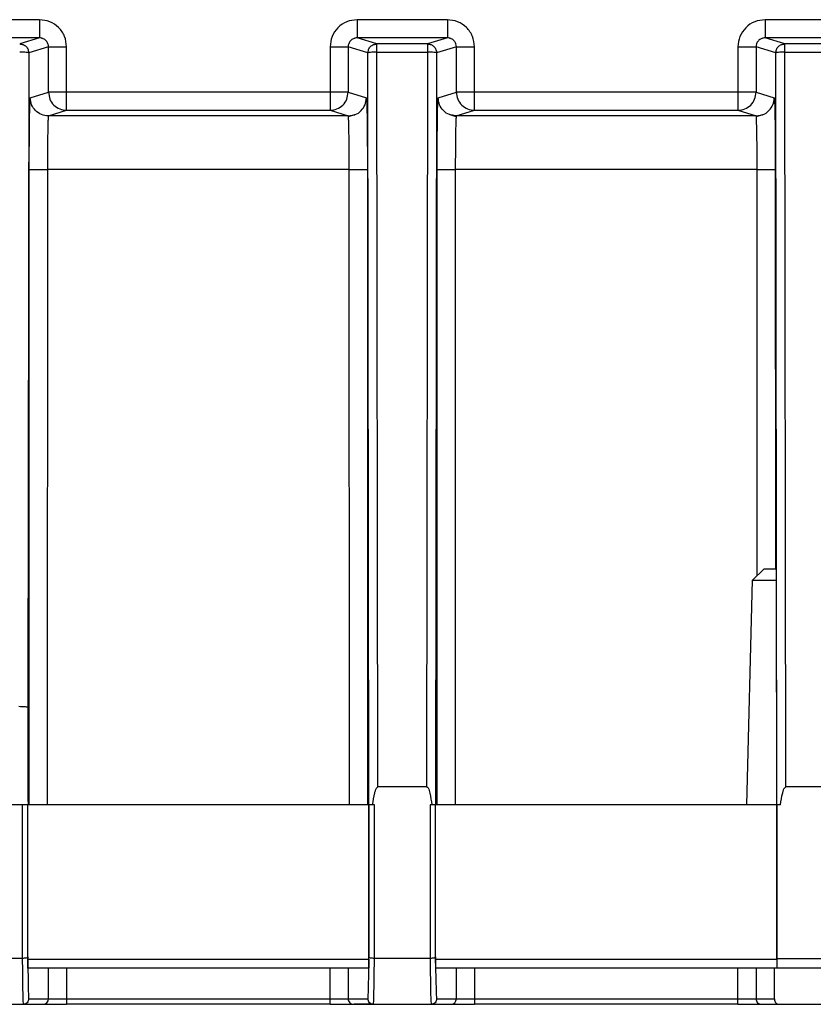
# Model space of a CAD drawing. Header units: millimetres. Extents: x -400 to 1650, y 544 to 1669.
# Tile 21 of 33: x 1315 to 1358, y 991 to 1045. Entities that reach past the tile are written whole.
import ezdxf

# ---------------------------------------------------------------- set-up
doc = ezdxf.new("R2010")
doc.units = ezdxf.units.MM

# ---------------------------------------------------------------- blocks, each defined once
blk = doc.blocks.new('Drawing View13')
at = {"color": 7, "linetype": 'Continuous', "lineweight": 25}
for p, q in [((26.633, 54.322), (21.661, 54.322)), ((49.133, 54.322), (44.161, 54.322)), ((71.633, 54.322), (66.661, 54.322)), ((26.633, 53.322), (21.661, 53.322)), ((26.633, 53.322), (25.542, 52.987)), ((45.251, 52.987), (44.161, 53.322)), ((49.133, 53.322), (44.161, 53.322)), ((49.133, 53.322), (48.042, 52.987)), ((67.751, 52.987), (66.661, 53.322)), ((71.633, 53.322), (66.661, 53.322)), ((27.133, 52.822), (26.042, 52.487)), ((27.133, 50.322), (27.133, 52.822)), ((28.133, 50.322), (28.133, 52.822)), ((42.661, 52.822), (42.661, 50.322)), ((43.66, 52.822), (43.66, 50.322)), ((44.751, 52.487), (43.66, 52.822)), ((48.042, 52.987), (45.251, 52.987)), ((49.633, 52.822), (48.542, 52.487)), ((49.633, 50.322), (49.633, 52.822)), ((50.633, 50.322), (50.633, 52.822)), ((65.161, 52.822), (65.161, 50.322)), ((66.16, 52.822), (66.16, 50.322)), ((67.251, 52.487), (66.16, 52.822)), ((70.542, 52.987), (67.751, 52.987)), ((26.042, 52.487), (25.994, 16.393)), ((44.807, 11), (44.751, 52.487)), ((45.302, 12.003), (45.251, 52.535)), ((45.251, 52.535), (48.043, 52.535)), ((48.043, 52.535), (47.991, 12.003)), ((48.542, 52.487), (48.486, 11)), ((67.307, 11), (67.251, 52.487)), ((67.802, 12.003), (67.751, 52.535)), ((67.751, 52.535), (70.543, 52.535)), ((26.127, 50.013), (27.133, 50.322)), ((42.661, 50.322), (28.133, 50.322)), ((43.66, 50.322), (44.667, 50.013)), ((48.627, 50.013), (49.633, 50.322)), ((65.161, 50.322), (50.633, 50.322)), ((66.16, 50.322), (67.167, 50.013)), ((27.127, 49.013), (28.133, 49.322)), ((43.667, 49.013), (27.127, 49.013)), ((28.133, 49.322), (42.661, 49.322)), ((42.661, 49.322), (43.667, 49.013)), ((43.667, 49.013), (43.992, 49.077)), ((43.677, 48.948), (43.667, 49.013)), ((44.01, 49.074), (43.669, 48.957)), ((49.618, 48.959), (49.283, 49.074)), ((49.627, 49.013), (49.301, 49.078)), ((49.627, 49.013), (49.616, 48.948)), ((49.627, 49.013), (50.633, 49.322)), ((66.167, 49.013), (49.627, 49.013)), ((50.633, 49.322), (65.161, 49.322)), ((65.161, 49.322), (66.167, 49.013)), ((66.167, 49.013), (66.492, 49.077)), ((66.177, 48.945), (66.167, 49.013)), ((66.51, 49.074), (66.175, 48.959)), ((26.065, 11), (26.071, 46.065)), ((27.071, 46.052), (27.065, 11)), ((43.723, 46.052), (27.071, 46.052)), ((43.728, 11), (43.723, 46.052)), ((44.722, 46.065), (44.729, 11)), ((48.565, 11), (48.571, 46.065)), ((49.571, 46.052), (49.565, 11)), ((66.223, 46.052), (49.571, 46.052)), ((66.226, 23.648), (66.223, 46.052)), ((67.222, 46.065), (67.226, 24)), ((65.971, 23.4), (66.587, 24)), ((67.267, 24), (67.279, 23.4)), ((65.647, 11), (65.971, 23.4)), ((67.279, 23.4), (67.284, 11)), ((47.991, 12.003), (45.302, 12.003)), ((70.491, 12.003), (67.802, 12.003)), ((25.685, 11), (22.609, 11)), ((25.985, 11), (25.685, 11)), ((25.685, 11), (25.685, 2.531)), ((25.985, 2.611), (25.985, 11)), ((44.806, 11), (25.987, 11)), ((25.988, 2.5), (25.988, 11)), ((44.806, 2.5), (44.806, 11)), ((44.809, 11), (44.809, 2.611)), ((44.972, 11), (44.809, 11)), ((45.012, 11), (44.971, 11)), ((45.109, 11), (45.012, 11)), ((45.109, 2.531), (45.109, 11)), ((48.281, 11), (48.185, 11)), ((48.185, 11), (48.185, 2.531)), ((48.322, 11), (48.281, 11)), ((48.485, 11), (48.322, 11)), ((48.485, 2.611), (48.485, 11)), ((67.306, 11), (48.487, 11)), ((48.488, 2.5), (48.488, 11)), ((67.306, 2.5), (67.306, 11)), ((67.307, 11), (67.308, 11)), ((67.308, 11), (67.312, 11)), ((67.312, 11), (67.313, 2.531)), ((67.512, 11), (67.312, 11)), ((25.685, 2.531), (22.609, 2.531)), ((25.988, 2.293), (25.988, 2.5)), ((25.988, 2.5), (44.806, 2.5)), ((25.988, 2.293), (26.004, 1.125)), ((44.804, 2.139), (44.809, 2.611)), ((48.185, 2.531), (45.109, 2.531)), ((48.488, 2.293), (48.488, 2.5)), ((48.488, 2.5), (67.306, 2.5)), ((48.488, 2.293), (48.504, 1.125)), ((67.313, 2.531), (67.308, 2)), ((67.313, 2.531), (70.981, 2.531)), ((44.799, 2), (25.995, 2)), ((27.133, 0.3), (27.133, 2)), ((28.133, 2), (28.133, 0.3)), ((42.661, 0.3), (42.661, 2)), ((43.66, 2), (43.66, 0.3)), ((67.289, 2), (48.495, 2)), ((49.633, 0.3), (49.633, 2)), ((50.633, 2), (50.633, 0.3)), ((65.161, 0.3), (65.161, 2)), ((66.16, 2), (66.16, 0.3)), ((67.18, 0.3), (67.18, 2)), ((67.307, 2), (67.299, 2)), ((70.986, 2), (67.307, 2)), ((22.552, 0), (25.741, 0)), ((25.741, 0), (26.833, 0)), ((26.035, 0.316), (26.041, 0.3)), ((26.041, 0.3), (27.133, 0.3)), ((26.833, 0), (28.133, 0)), ((27.133, 0.3), (28.133, 0.3)), ((28.133, 0.3), (28.133, 0)), ((28.133, 0.3), (42.661, 0.3)), ((42.661, 0), (28.133, 0)), ((42.661, 0.3), (43.66, 0.3)), ((42.661, 0), (42.661, 0.3)), ((42.661, 0), (43.96, 0)), ((43.66, 0.3), (44.752, 0.3)), ((43.96, 0), (45.052, 0)), ((45.042, 0), (43.987, 0)), ((44.752, 0.3), (44.759, 0.326)), ((44.759, 0.326), (44.772, 0.53)), ((48.241, 0), (49.333, 0)), ((48.535, 0.316), (48.541, 0.3)), ((48.541, 0.3), (49.633, 0.3)), ((49.333, 0), (50.633, 0)), ((49.633, 0.3), (50.633, 0.3)), ((50.633, 0.3), (50.633, 0)), ((50.633, 0.3), (65.161, 0.3)), ((65.161, 0), (50.633, 0)), ((65.161, 0.3), (66.16, 0.3)), ((65.161, 0), (65.161, 0.3)), ((65.161, 0), (66.46, 0)), ((66.16, 0.3), (67.18, 0.3)), ((66.46, 0), (67.48, 0)), ((45.052, 0), (48.241, 0)), ((67.48, 0), (70.813, 0))]:
    blk.add_line(p, q, dxfattribs=at)
for centre, start, end in [((26.833, 0.3), 270.0032, 0.0028), ((43.96, 0.3), 179.9972, 269.9972), ((49.333, 0.3), 270.0036, 0.0028), ((66.46, 0.3), 179.9972, 269.9972)]:
    blk.add_arc(centre, 0.3, start, end, dxfattribs=at)
for points in [[(26.633, 54.322), (26.633, 54.192), (26.633, 53.93), (26.633, 53.6), (26.633, 53.369), (26.633, 53.338), (26.633, 53.322)], [(49.133, 54.322), (49.133, 54.192), (49.133, 53.93), (49.133, 53.6), (49.133, 53.369), (49.133, 53.338), (49.133, 53.322)], [(44.161, 54.322), (44.161, 54.192), (44.161, 53.93), (44.161, 53.6), (44.161, 53.369), (44.161, 53.338), (44.161, 53.322)], [(66.661, 54.322), (66.661, 54.192), (66.661, 53.93), (66.661, 53.6), (66.661, 53.369), (66.661, 53.338), (66.661, 53.322)], [(25.542, 52.987), (25.608, 52.979), (25.739, 52.964), (25.904, 52.849), (26.02, 52.683), (26.035, 52.552), (26.042, 52.487)], [(27.133, 52.822), (27.15, 52.822), (27.183, 52.822), (27.415, 52.822), (27.743, 52.822), (28.003, 52.822), (28.133, 52.822)], [(42.661, 52.822), (42.79, 52.822), (43.05, 52.822), (43.379, 52.822), (43.611, 52.822), (43.644, 52.822), (43.66, 52.822)], [(44.751, 52.487), (44.759, 52.552), (44.774, 52.683), (44.889, 52.849), (45.055, 52.964), (45.186, 52.979), (45.251, 52.987)], [(45.251, 52.535), (45.251, 52.595), (45.251, 52.716), (45.251, 52.864), (45.251, 52.966), (45.251, 52.98), (45.251, 52.987)], [(48.042, 52.987), (48.108, 52.979), (48.239, 52.964), (48.404, 52.849), (48.52, 52.683), (48.535, 52.552), (48.542, 52.487)], [(48.042, 52.987), (48.042, 52.98), (48.042, 52.966), (48.042, 52.864), (48.042, 52.716), (48.042, 52.595), (48.042, 52.535)], [(49.633, 52.822), (49.65, 52.822), (49.683, 52.822), (49.915, 52.822), (50.243, 52.822), (50.503, 52.822), (50.633, 52.822)], [(65.161, 52.822), (65.29, 52.822), (65.55, 52.822), (65.879, 52.822), (66.111, 52.822), (66.144, 52.822), (66.16, 52.822)], [(67.251, 52.487), (67.259, 52.552), (67.274, 52.683), (67.389, 52.849), (67.555, 52.964), (67.686, 52.979), (67.751, 52.987)], [(67.751, 52.535), (67.751, 52.595), (67.751, 52.716), (67.751, 52.864), (67.751, 52.966), (67.751, 52.98), (67.751, 52.987)], [(26.042, 52.487), (26.034, 52.493), (26.017, 52.505), (25.901, 52.521), (25.737, 52.532), (25.607, 52.534), (25.542, 52.535)], [(45.251, 52.535), (45.186, 52.534), (45.056, 52.532), (44.892, 52.521), (44.776, 52.505), (44.759, 52.493), (44.751, 52.487)], [(48.542, 52.487), (48.534, 52.493), (48.517, 52.505), (48.402, 52.521), (48.237, 52.532), (48.107, 52.534), (48.043, 52.535)], [(67.751, 52.535), (67.686, 52.534), (67.556, 52.532), (67.392, 52.521), (67.276, 52.505), (67.259, 52.493), (67.251, 52.487)], [(27.127, 49.013), (26.996, 49.028), (26.734, 49.058), (26.403, 49.289), (26.172, 49.62), (26.142, 49.882), (26.127, 50.013)], [(27.133, 50.322), (27.148, 50.191), (27.178, 49.929), (27.409, 49.599), (27.74, 49.367), (28.002, 49.337), (28.133, 49.322)], [(28.133, 50.322), (28.003, 50.322), (27.743, 50.322), (27.415, 50.322), (27.183, 50.322), (27.15, 50.322), (27.133, 50.322)], [(28.133, 49.322), (28.133, 49.338), (28.133, 49.369), (28.133, 49.6), (28.133, 49.93), (28.133, 50.192), (28.133, 50.322)], [(42.661, 49.322), (42.792, 49.337), (43.054, 49.367), (43.384, 49.599), (43.615, 49.929), (43.645, 50.191), (43.66, 50.322)], [(43.66, 50.322), (43.644, 50.322), (43.611, 50.322), (43.379, 50.322), (43.05, 50.322), (42.79, 50.322), (42.661, 50.322)], [(42.661, 50.322), (42.661, 50.192), (42.661, 49.93), (42.661, 49.6), (42.661, 49.369), (42.661, 49.338), (42.661, 49.322)], [(49.633, 50.322), (49.648, 50.191), (49.678, 49.929), (49.909, 49.599), (50.24, 49.367), (50.502, 49.337), (50.633, 49.322)], [(50.633, 50.322), (50.503, 50.322), (50.243, 50.322), (49.915, 50.322), (49.683, 50.322), (49.65, 50.322), (49.633, 50.322)], [(50.633, 49.322), (50.633, 49.338), (50.633, 49.369), (50.633, 49.6), (50.633, 49.93), (50.633, 50.192), (50.633, 50.322)], [(65.161, 49.322), (65.292, 49.337), (65.554, 49.367), (65.884, 49.599), (66.115, 49.929), (66.145, 50.191), (66.16, 50.322)], [(66.16, 50.322), (66.144, 50.322), (66.111, 50.322), (65.879, 50.322), (65.55, 50.322), (65.29, 50.322), (65.161, 50.322)], [(65.161, 50.322), (65.161, 50.192), (65.161, 49.93), (65.161, 49.6), (65.161, 49.369), (65.161, 49.338), (65.161, 49.322)], [(26.071, 46.065), (26.088, 46.064), (26.121, 46.06), (26.353, 46.056), (26.681, 46.053), (26.941, 46.052), (27.071, 46.052)], [(43.723, 46.052), (43.853, 46.052), (44.112, 46.053), (44.441, 46.056), (44.673, 46.06), (44.706, 46.064), (44.722, 46.065)], [(48.571, 46.065), (48.588, 46.064), (48.621, 46.06), (48.853, 46.056), (49.181, 46.053), (49.441, 46.052), (49.571, 46.052)], [(66.223, 46.052), (66.353, 46.052), (66.612, 46.053), (66.941, 46.056), (67.173, 46.06), (67.206, 46.064), (67.222, 46.065)], [(65.971, 23.4), (65.988, 23.4), (66.022, 23.4), (66.294, 23.4), (66.704, 23.4), (67.087, 23.4), (67.279, 23.4)], [(25.493, 16.441), (25.558, 16.44), (25.688, 16.438), (25.853, 16.427), (25.969, 16.411), (25.985, 16.399), (25.994, 16.393)], [(25.994, 16.393), (25.993, 15.482), (25.992, 13.661), (25.998, 11.887), (26.001, 11)], [(25.995, 2), (25.994, 2.004), (25.993, 2.012), (25.991, 2.075), (25.99, 2.17), (25.988, 2.254), (25.988, 2.296)], [(44.806, 2.5), (44.806, 2.466), (44.805, 2.399), (44.805, 2.303), (44.804, 2.214), (44.804, 2.164), (44.804, 2.14)], [(48.495, 2), (48.494, 2.004), (48.493, 2.012), (48.491, 2.075), (48.49, 2.17), (48.488, 2.254), (48.488, 2.296)], [(67.306, 2.5), (67.305, 2.434), (67.304, 2.303), (67.302, 2.138), (67.3, 2.023), (67.299, 2.008), (67.299, 2)], [(44.804, 2.14), (44.804, 2.119), (44.803, 2.077), (44.801, 2.034), (44.8, 2.005), (44.799, 2.002), (44.799, 2)], [(26.041, 0.3), (26.037, 0.261), (26.028, 0.182), (25.959, 0.083), (25.859, 0.014), (25.781, 0.005), (25.741, 0)], [(45.052, 0), (45.013, 0.005), (44.934, 0.014), (44.835, 0.083), (44.766, 0.182), (44.757, 0.261), (44.752, 0.3)], [(48.541, 0.3), (48.537, 0.261), (48.528, 0.182), (48.459, 0.083), (48.359, 0.014), (48.281, 0.005), (48.241, 0)]]:
    blk.add_open_spline(points, degree=3, dxfattribs=at)
for points, knots in [([(28.133, 52.822), (28.11, 53.02), (28.064, 53.416), (27.714, 53.913), (27.217, 54.256), (26.826, 54.3), (26.633, 54.322)], [0, 0, 0, 0, 0.251221, 0.503357, 0.753722, 1, 1, 1, 1]), ([(44.161, 54.322), (43.964, 54.3), (43.57, 54.254), (43.074, 53.907), (42.728, 53.411), (42.683, 53.018), (42.661, 52.822)], [0, 0, 0, 0, 0.250319, 0.500644, 0.750626, 1, 1, 1, 1]), ([(50.633, 52.822), (50.61, 53.02), (50.564, 53.416), (50.214, 53.913), (49.717, 54.256), (49.326, 54.3), (49.133, 54.322)], [0, 0, 0, 0, 0.251221, 0.503357, 0.753722, 1, 1, 1, 1]), ([(66.661, 54.322), (66.464, 54.3), (66.07, 54.254), (65.574, 53.907), (65.228, 53.411), (65.183, 53.018), (65.161, 52.822)], [0, 0, 0, 0, 0.250319, 0.500644, 0.750626, 1, 1, 1, 1]), ([(26.79, 53.294), (26.774, 53.3), (26.724, 53.319), (26.67, 53.321), (26.633, 53.322)], [0, 0, 0, 0, 0.311019, 1, 1, 1, 1]), ([(27.133, 52.822), (27.127, 52.88), (27.115, 53.002), (27.03, 53.137), (26.934, 53.225), (26.86, 53.273), (26.808, 53.288), (26.79, 53.294)], [0, 0, 0, 0, 0.279298, 0.581475, 0.741943, 0.90822, 1, 1, 1, 1]), ([(44.005, 53.294), (43.986, 53.289), (43.935, 53.273), (43.86, 53.226), (43.763, 53.138), (43.679, 53.002), (43.666, 52.881), (43.66, 52.822)], [0, 0, 0, 0, 0.0934078, 0.259129, 0.4191561, 0.7207912, 1, 1, 1, 1]), ([(44.161, 53.322), (44.123, 53.321), (44.07, 53.319), (44.02, 53.3), (44.005, 53.294)], [0, 0, 0, 0, 0.694231, 1, 1, 1, 1]), ([(49.29, 53.294), (49.274, 53.3), (49.224, 53.319), (49.17, 53.321), (49.133, 53.322)], [0, 0, 0, 0, 0.31102, 1, 1, 1, 1]), ([(49.633, 52.822), (49.627, 52.88), (49.615, 53.002), (49.53, 53.137), (49.434, 53.225), (49.36, 53.273), (49.308, 53.288), (49.29, 53.294)], [0, 0, 0, 0, 0.279299, 0.581475, 0.741944, 0.908221, 1, 1, 1, 1]), ([(66.505, 53.294), (66.486, 53.289), (66.435, 53.273), (66.36, 53.226), (66.263, 53.138), (66.179, 53.002), (66.166, 52.881), (66.16, 52.822)], [0, 0, 0, 0, 0.093408, 0.259129, 0.419156, 0.720791, 1, 1, 1, 1]), ([(66.661, 53.322), (66.623, 53.321), (66.57, 53.319), (66.52, 53.3), (66.505, 53.294)], [0, 0, 0, 0, 0.694231, 1, 1, 1, 1]), ([(26.088, 48.854), (26.093, 49.184), (26.105, 49.845), (26.119, 49.957), (26.127, 50.013)], [0, 0, 0, 0, 0.499238, 1, 1, 1, 1]), ([(43.992, 49.077), (44.011, 49.081), (44.159, 49.107), (44.388, 49.296), (44.622, 49.618), (44.652, 49.881), (44.667, 50.013)], [0, 0, 0, 0, 0.04749, 0.364993, 0.682497, 1, 1, 1, 1]), ([(44.667, 50.013), (44.674, 49.957), (44.689, 49.845), (44.7, 49.184), (44.706, 48.854)], [0, 0, 0, 0, 0.500743, 1, 1, 1, 1]), ([(48.588, 48.854), (48.593, 49.184), (48.605, 49.845), (48.619, 49.957), (48.627, 50.013)], [0, 0, 0, 0, 0.4992382, 1, 1, 1, 1]), ([(49.301, 49.078), (49.282, 49.081), (49.134, 49.107), (48.905, 49.296), (48.671, 49.618), (48.642, 49.881), (48.627, 50.013)], [0, 0, 0, 0, 0.047068, 0.364712, 0.682356, 1, 1, 1, 1]), ([(66.492, 49.077), (66.511, 49.081), (66.659, 49.107), (66.888, 49.296), (67.122, 49.618), (67.152, 49.881), (67.167, 50.013)], [0, 0, 0, 0, 0.047567, 0.365045, 0.682522, 1, 1, 1, 1]), ([(67.167, 50.013), (67.174, 49.957), (67.189, 49.845), (67.2, 49.184), (67.206, 48.854)], [0, 0, 0, 0, 0.500743, 1, 1, 1, 1]), ([(27.127, 49.013), (27.122, 48.997), (27.114, 48.967), (27.101, 48.705), (27.086, 48.161), (27.074, 47.208), (27.072, 46.433), (27.071, 46.052)], [0, 0, 0, 0, 0.145139, 0.277137, 0.500811, 0.754604, 1, 1, 1, 1]), ([(43.723, 46.052), (43.722, 46.431), (43.72, 47.205), (43.707, 48.165), (43.692, 48.696), (43.682, 48.92), (43.678, 48.944), (43.677, 48.948)], [0, 0, 0, 0, 0.277737, 0.566784, 0.821816, 0.971566, 1, 1, 1, 1]), ([(49.616, 48.948), (49.616, 48.944), (49.611, 48.919), (49.601, 48.695), (49.586, 48.165), (49.574, 47.207), (49.572, 46.433), (49.571, 46.052)], [0, 0, 0, 0, 0.029015, 0.178943, 0.433001, 0.721269, 1, 1, 1, 1]), ([(66.223, 46.052), (66.222, 46.426), (66.22, 46.998), (66.213, 47.685), (66.205, 48.258), (66.193, 48.681), (66.183, 48.913), (66.178, 48.94), (66.177, 48.945)], [0, 0, 0, 0, 0.272454, 0.417192, 0.567203, 0.809426, 0.961845, 1, 1, 1, 1]), ([(26.071, 46.065), (26.072, 46.589), (26.074, 47.634), (26.083, 48.448), (26.088, 48.854)], [0, 0, 0, 0, 0.500751, 1, 1, 1, 1]), ([(44.706, 48.854), (44.71, 48.448), (44.72, 47.635), (44.721, 46.589), (44.722, 46.065)], [0, 0, 0, 0, 0.499227, 1, 1, 1, 1]), ([(48.571, 46.065), (48.572, 46.589), (48.574, 47.634), (48.583, 48.448), (48.588, 48.854)], [0, 0, 0, 0, 0.500751, 1, 1, 1, 1]), ([(67.206, 48.854), (67.21, 48.448), (67.22, 47.635), (67.221, 46.589), (67.222, 46.065)], [0, 0, 0, 0, 0.499227, 1, 1, 1, 1]), ([(67.267, 24), (67.166, 24), (66.963, 24), (66.752, 24), (66.614, 24), (66.596, 24), (66.587, 24)], [0, 0, 0, 0, 0.250003, 0.500004, 0.750003, 1, 1, 1, 1]), ([(45.012, 11), (45.043, 11.223), (45.081, 11.502), (45.17, 11.809), (45.209, 11.916), (45.258, 11.974), (45.287, 11.993), (45.302, 12.003)], [0, 0, 0, 0, 0.632231, 0.789686, 0.902627, 0.949244, 1, 1, 1, 1]), ([(47.991, 12.003), (48.006, 11.994), (48.035, 11.975), (48.12, 11.872), (48.195, 11.531), (48.246, 11.217), (48.281, 11)], [0, 0, 0, 0, 0.049531, 0.095807, 0.372529, 1, 1, 1, 1]), ([(67.512, 11), (67.543, 11.223), (67.581, 11.502), (67.67, 11.809), (67.709, 11.916), (67.758, 11.974), (67.787, 11.993), (67.802, 12.003)], [0, 0, 0, 0, 0.632231, 0.789686, 0.902627, 0.949244, 1, 1, 1, 1]), ([(25.985, 2.611), (25.983, 2.605), (25.979, 2.593), (25.952, 2.573), (25.896, 2.552), (25.8, 2.535), (25.723, 2.532), (25.685, 2.531)], [0, 0, 0, 0, 0.152128, 0.28816, 0.511004, 0.76049, 1, 1, 1, 1]), ([(25.685, 2.531), (25.688, 2.165), (25.694, 1.434), (25.708, 0.635), (25.724, 0.1), (25.736, 0.033), (25.741, 0)], [0, 0, 0, 0, 0.249999, 0.499999, 0.75, 1, 1, 1, 1]), ([(25.985, 2.611), (25.985, 2.553), (25.986, 2.437), (25.988, 2.341), (25.988, 2.293)], [0, 0, 0, 0, 0.504364, 1, 1, 1, 1]), ([(45.109, 2.531), (45.071, 2.532), (44.993, 2.535), (44.897, 2.553), (44.842, 2.573), (44.814, 2.593), (44.81, 2.605), (44.809, 2.611)], [0, 0, 0, 0, 0.2402855, 0.4901032, 0.7122016, 0.8480039, 1, 1, 1, 1]), ([(45.052, 0), (45.058, 0.033), (45.069, 0.1), (45.085, 0.635), (45.099, 1.434), (45.106, 2.165), (45.109, 2.531)], [0, 0, 0, 0, 0.25, 0.500001, 0.750001, 1, 1, 1, 1]), ([(48.485, 2.611), (48.483, 2.605), (48.479, 2.593), (48.452, 2.573), (48.396, 2.552), (48.3, 2.535), (48.223, 2.532), (48.185, 2.531)], [0, 0, 0, 0, 0.152128, 0.28816, 0.511005, 0.760498, 1, 1, 1, 1]), ([(48.185, 2.531), (48.188, 2.165), (48.194, 1.434), (48.208, 0.635), (48.224, 0.1), (48.236, 0.033), (48.241, 0)], [0, 0, 0, 0, 0.2499994, 0.4999993, 0.7499996, 1, 1, 1, 1]), ([(48.485, 2.611), (48.485, 2.575), (48.486, 2.52), (48.487, 2.407), (48.488, 2.342), (48.488, 2.293)], [0, 0, 0, 0, 0.315376, 0.481405, 1, 1, 1, 1]), ([(44.772, 0.53), (44.778, 0.706), (44.791, 1.06), (44.799, 1.777), (44.804, 2.139)], [0, 0, 0, 0, 0.495467, 1, 1, 1, 1]), ([(26.004, 1.125), (26.009, 0.925), (26.019, 0.525), (26.03, 0.386), (26.035, 0.316)], [0, 0, 0, 0, 0.497773, 1, 1, 1, 1]), ([(48.504, 1.125), (48.509, 0.925), (48.519, 0.525), (48.53, 0.386), (48.535, 0.316)], [0, 0, 0, 0, 0.497773, 1, 1, 1, 1]), ([(67.18, 0.3), (67.183, 0.255), (67.186, 0.192), (67.22, 0.117), (67.253, 0.073), (67.297, 0.04), (67.372, 0.006), (67.435, 0.003), (67.48, 0)], [0, 0, 0, 0, 0.273165, 0.389862, 0.499982, 0.610105, 0.72681, 1, 1, 1, 1])]:
    blk.add_open_spline(points, degree=3, knots=knots, dxfattribs=at)

msp = doc.modelspace()

# ---------------------------------------------------------------- block references
at = {"color": 7, "linetype": 'Continuous', "lineweight": 25}
msp.add_blockref('Drawing View13', (1289.175, 990.957), dxfattribs=at)

doc.saveas('drawing.dxf')
